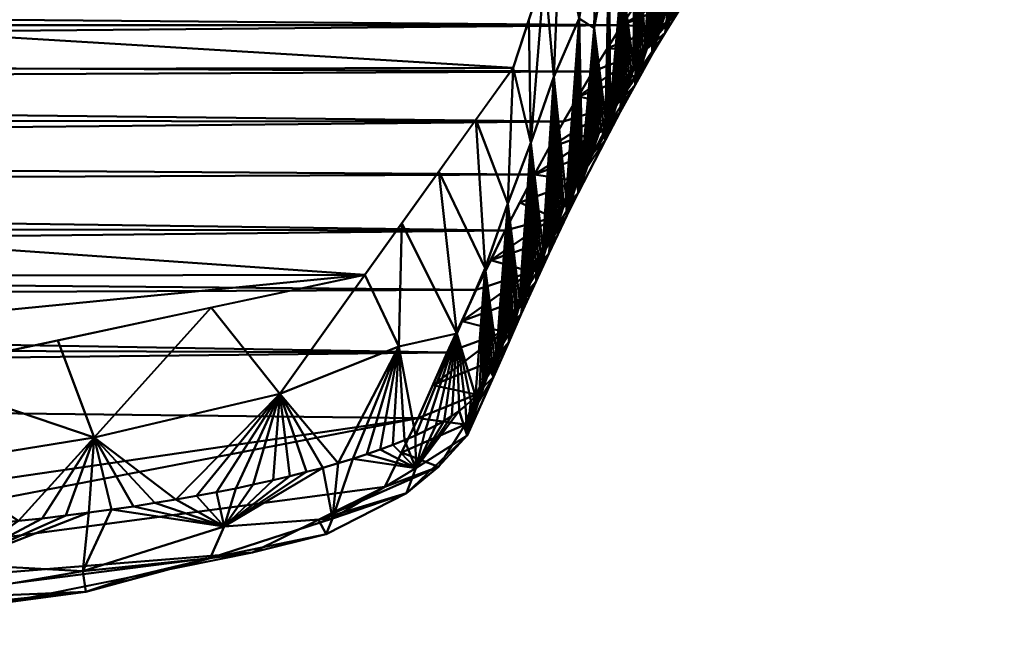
# Model space of a CAD drawing. Header units: millimetres. Extents: x -86 to 132, y -181 to 122.
# Tile 36 of 50: x 62.29 to 73.59, y -85.46 to -78.5. Entities that reach past the tile are written whole.
import ezdxf

# ---------------------------------------------------------------- set-up
doc = ezdxf.new("R2010")
doc.units = ezdxf.units.MM
doc.layers.add('A-GENM', color=13, linetype='Continuous', lineweight=30)

# ---------------------------------------------------------------- blocks, each defined once
blk = doc.blocks.new('MODEL - MODEL-3793-View 1')
at = {"layer": 'A-GENM', "lineweight": 40}
mesh = blk.add_polyface(dxfattribs=at)
corners = [(71.594, -70.179, -34.057), (70.857, -71.517, -42.557), (70.125, -73.09, -51.017), (69.396, -74.867, -59.437), (68.671, -76.852, -67.81), (67.95, -79.05, -76.136), (66.249, -81.424, -84.275), (59.204, -82.927, -89.051), (50.546, -82.966, -89.173), (41.864, -82.926, -89.047), (34.954, -81.48, -84.458), (33.165, -79.12, -76.39), (32.44, -76.904, -68.019), (31.711, -74.902, -59.594), (30.977, -73.111, -51.122), (30.24, -71.526, -42.61), (29.499, -70.179, -34.057)]
mesh.append_faces([[corners[k] for k in face] for face in [(10, 8, 9)]], dxfattribs={"vtx0": -1})
mesh.append_faces([[corners[k] for k in face] for face in [(15, 2, 14), (12, 5, 11)]], dxfattribs={"vtx0": -1, "vtx1": -1})
mesh.append_faces([[corners[k] for k in face] for face in [(8, 10, 6)]], dxfattribs={"vtx0": -1, "vtx1": -1, "vtx2": -1})
mesh.append_faces([[corners[k] for k in face] for face in [(12, 4, 5), (4, 12, 13)]], dxfattribs={"vtx0": -1, "vtx2": -1})
mesh.append_faces([[corners[k] for k in face] for face in [(0, 1, 16), (7, 8, 6)]], dxfattribs={"vtx1": -1})
mesh.append_faces([[corners[k] for k in face] for face in [(2, 3, 14), (1, 2, 15), (15, 16, 1), (13, 14, 3), (3, 4, 13), (5, 6, 11), (10, 11, 6)]], dxfattribs={"vtx1": -1, "vtx2": -1})
mesh = blk.add_polyface(dxfattribs=at)
corners = [(70.146, -75.346, -50.776), (70.135, -77.662, -50.903), (70.108, -77.704, -51.213), (70.162, -77.62, -50.594), (70.308, -75.835, -48.9), (70.188, -77.579, -50.284), (70.081, -77.746, -51.523), (70.054, -77.789, -51.832), (70.028, -77.832, -52.142), (70.215, -77.537, -49.974), (70.242, -77.496, -49.664), (70.269, -77.455, -49.354), (70.001, -77.875, -52.451), (69.852, -75.875, -54.171), (69.974, -77.918, -52.761), (69.396, -74.867, -59.437), (69.197, -76.848, -61.727), (69.215, -75.363, -61.53), (69.599, -76.599, -57.092), (69.345, -76.98, -60.019), (69.033, -75.86, -63.623), (68.906, -77.34, -65.096), (68.852, -76.356, -65.717), (68.417, -79.152, -70.735), (68.31, -77.951, -71.973), (68.49, -77.401, -69.892), (70.125, -73.09, -51.017), (70.305, -74.306, -48.943), (69.572, -78.594, -57.4), (69.599, -78.547, -57.091), (69.2, -78.004, -61.696), (69.052, -77.667, -63.408), (69.733, -78.317, -55.545), (69.706, -78.363, -55.854), (68.671, -76.852, -67.81), (69.679, -78.408, -56.163), (69.652, -78.454, -56.472), (69.76, -73.979, -55.227), (69.578, -74.423, -57.332), (69.519, -78.688, -58.017), (69.492, -78.735, -58.326), (69.412, -78.879, -59.253), (69.385, -78.927, -59.562), (69.332, -79.025, -60.179), (68.708, -78.483, -67.377), (68.88, -78.594, -65.394), (69.438, -78.831, -58.944), (69.465, -78.783, -58.635), (69.545, -78.641, -57.709), (69.786, -78.227, -54.927), (69.76, -78.272, -55.236), (69.813, -78.182, -54.617), (69.894, -78.049, -53.689), (69.867, -78.093, -53.999), (69.626, -78.501, -56.782), (69.84, -78.137, -54.308), (69.92, -78.005, -53.38), (70.308, -72.697, -48.902), (69.943, -73.534, -53.122), (69.947, -77.961, -53.07)]
mesh.append_faces([[corners[k] for k in face] for face in [(5, 4, 9), (12, 0, 8), (15, 16, 17), (20, 21, 22), (28, 18, 29), (49, 13, 51), (54, 18, 36), (37, 18, 38)]], dxfattribs={"vtx0": -1, "vtx1": -1})
mesh.append_faces([[corners[k] for k in face] for face in [(4, 5, 0), (18, 19, 15), (15, 19, 16), (0, 26, 27), (16, 30, 31), (16, 19, 30), (18, 37, 13), (18, 13, 32), (30, 19, 43), (44, 21, 45), (47, 19, 18), (20, 16, 31), (31, 45, 21), (27, 4, 0), (31, 21, 20), (58, 0, 13), (44, 34, 21), (13, 0, 12)]], dxfattribs={"vtx0": -1, "vtx1": -1, "vtx2": -1})
mesh.append_faces([[corners[k] for k in face] for face in [(0, 1, 2), (0, 7, 8), (4, 11, 10), (13, 12, 14), (23, 24, 25), (18, 35, 36), (18, 39, 40), (19, 41, 42), (19, 47, 46), (18, 40, 47), (18, 48, 39), (13, 49, 50), (13, 52, 53), (18, 28, 48), (18, 54, 29), (13, 56, 52), (27, 26, 57), (16, 20, 17), (13, 59, 56), (13, 37, 58), (13, 53, 55), (13, 14, 59)]], dxfattribs={"vtx0": -1, "vtx2": -1})
mesh.append_faces([[corners[k] for k in face] for face in [(3, 1, 0), (2, 6, 0), (6, 7, 0), (10, 9, 4), (32, 33, 18), (34, 22, 21), (15, 38, 18), (46, 41, 19), (55, 51, 13), (50, 32, 13), (5, 3, 0), (25, 34, 44), (58, 26, 0), (33, 35, 18)]], dxfattribs={"vtx1": -1, "vtx2": -1})
mesh = blk.add_polyface(dxfattribs=at)
corners = [(73.585, -74.954, 0.544), (70.484, -75.003, 12.019), (62.054, -75.242, 20.413), (50.546, -75.372, 23.485), (39.039, -75.242, 20.413), (30.609, -75.003, 12.019), (27.508, -74.954, 0.545), (27.728, -74.986, -1.99), (27.947, -75.034, -4.523), (28.167, -75.097, -7.057), (28.387, -75.176, -9.59), (28.607, -75.271, -12.122), (28.827, -75.381, -14.654), (29.047, -75.507, -17.185), (29.266, -75.648, -19.715), (29.486, -75.805, -22.245), (29.705, -75.978, -24.773), (29.925, -76.166, -27.301), (30.144, -76.37, -29.827), (30.363, -76.589, -32.351), (30.582, -76.824, -34.875), (30.801, -77.074, -37.397), (31.02, -77.34, -39.917), (31.239, -77.621, -42.436), (31.457, -77.918, -44.953), (31.675, -78.23, -47.468), (31.893, -78.558, -49.981), (32.111, -78.901, -52.492), (32.329, -79.26, -55.001), (32.547, -79.634, -57.507), (32.764, -80.024, -60.012), (32.981, -80.429, -62.514), (33.198, -80.849, -65.013), (33.415, -81.285, -67.51), (33.632, -81.737, -70.004), (33.848, -82.203, -72.495), (34.064, -82.685, -74.983), (34.28, -83.182, -77.469), (34.497, -83.695, -79.951), (35.109, -84.207, -82.358), (36.363, -84.678, -84.513), (38.175, -85.067, -86.249), (40.411, -85.334, -87.423), (42.897, -85.451, -87.932), (45.447, -85.455, -87.948), (47.997, -85.455, -87.948), (50.546, -85.455, -87.948), (54.469, -85.455, -87.948), (58.391, -85.448, -87.918), (62.1, -85.186, -86.774), (64.961, -84.61, -84.204), (66.479, -83.854, -80.708), (66.863, -83.066, -76.895), (67.195, -82.313, -73.069), (67.528, -81.596, -69.237), (67.861, -80.916, -65.397), (68.195, -80.271, -61.552), (68.529, -79.664, -57.7), (68.864, -79.093, -53.843), (69.199, -78.558, -49.981), (69.535, -78.06, -46.114), (69.871, -77.599, -42.242), (70.208, -77.174, -38.366), (70.544, -76.786, -34.487), (70.881, -76.435, -30.604), (71.219, -76.121, -26.717), (71.556, -75.844, -22.828), (71.894, -75.603, -18.937), (72.232, -75.399, -15.044), (72.57, -75.233, -11.148), (72.909, -75.103, -7.252), (73.247, -75.01, -3.354)]
mesh.append_faces([[corners[k] for k in face] for face in [(43, 41, 42), (50, 48, 49)]], dxfattribs={"vtx0": -1})
mesh.append_faces([[corners[k] for k in face] for face in [(10, 70, 9), (13, 68, 12), (1, 5, 0), (71, 8, 70), (70, 10, 69), (62, 22, 61), (63, 21, 62), (61, 24, 60), (67, 14, 66), (65, 18, 64), (64, 19, 63), (23, 61, 22), (55, 33, 54), (53, 36, 52), (60, 25, 59), (58, 28, 57), (57, 30, 56), (56, 31, 55), (48, 50, 47), (52, 47, 51), (25, 60, 24)]], dxfattribs={"vtx0": -1, "vtx1": -1})
mesh.append_faces([[corners[k] for k in face] for face in [(46, 52, 36)]], dxfattribs={"vtx0": -1, "vtx1": -1, "vtx2": -1})
mesh.append_faces([[corners[k] for k in face] for face in [(71, 7, 8), (0, 6, 7), (68, 11, 12), (69, 10, 11), (67, 13, 14), (66, 15, 16), (66, 14, 15), (65, 17, 18), (63, 20, 21), (63, 19, 20), (64, 18, 19), (65, 16, 17), (62, 21, 22), (2, 4, 5), (7, 71, 0), (16, 65, 66), (59, 25, 26), (58, 27, 28), (59, 26, 27), (57, 29, 30), (55, 32, 33), (55, 31, 32), (56, 30, 31), (57, 28, 29), (53, 34, 35), (46, 36, 37), (53, 35, 36), (44, 38, 39), (43, 40, 41), (34, 53, 54), (27, 58, 59), (40, 43, 44)]], dxfattribs={"vtx0": -1, "vtx2": -1})
mesh.append_faces([[corners[k] for k in face] for face in [(3, 4, 2)]], dxfattribs={"vtx1": -1})
mesh.append_faces([[corners[k] for k in face] for face in [(5, 6, 0), (8, 9, 70), (1, 2, 5), (68, 69, 11), (23, 24, 61), (67, 68, 13), (39, 40, 44), (37, 38, 44), (33, 34, 54), (45, 46, 37), (46, 47, 52), (50, 51, 47), (44, 45, 37)]], dxfattribs={"vtx1": -1, "vtx2": -1})
mesh = blk.add_polyface(dxfattribs=at)
corners = [(68.88, -78.594, -65.394), (69.052, -77.667, -63.408), (69.01, -79.63, -63.886), (69.171, -79.323, -62.03), (69.2, -78.004, -61.696), (69.198, -79.273, -61.722), (68.238, -81.228, -72.801), (68.212, -81.286, -73.108), (68.153, -79.909, -73.785), (69.278, -79.123, -60.796), (69.251, -79.173, -61.105), (68.744, -80.158, -66.96), (68.708, -78.483, -67.377), (68.185, -81.345, -73.415), (68.417, -79.152, -70.735), (68.398, -80.881, -70.958), (68.371, -80.938, -71.266), (68.425, -80.824, -70.651), (68.451, -80.767, -70.344), (68.345, -80.996, -71.573), (68.265, -81.169, -72.494), (68.292, -81.111, -72.187), (68.318, -81.053, -71.88), (68.478, -80.711, -70.036), (68.691, -80.267, -67.576), (68.664, -80.321, -67.884), (68.718, -80.212, -67.268), (68.638, -80.376, -68.191), (68.611, -80.431, -68.499), (68.505, -80.654, -69.729), (68.531, -80.598, -69.422), (68.558, -80.542, -69.114), (68.584, -80.487, -68.807), (68.771, -80.104, -66.653), (68.159, -81.404, -73.722), (68.132, -81.464, -74.029), (68.31, -77.951, -71.973), (68.079, -81.583, -74.643), (68.052, -81.643, -74.949), (68.026, -81.703, -75.256), (67.89, -80.607, -76.823), (68.13, -78.5, -74.055), (67.95, -79.05, -76.136), (68.106, -81.523, -74.336), (68.8, -80.045, -66.316), (68.984, -79.681, -64.19), (69.345, -76.98, -60.019), (69.385, -78.927, -59.562), (69.358, -78.976, -59.87), (68.958, -79.733, -64.494), (68.932, -79.784, -64.798), (68.905, -79.836, -65.101), (68.826, -79.993, -66.012), (68.853, -79.94, -65.709), (68.879, -79.888, -65.405), (69.037, -79.579, -63.582), (69.225, -79.223, -61.413), (69.142, -79.378, -62.367), (69.063, -79.528, -63.279), (69.089, -79.478, -62.975), (69.116, -79.428, -62.671), (69.332, -79.025, -60.179), (69.305, -79.074, -60.488), (68.49, -77.401, -69.892)]
mesh.append_faces([[corners[k] for k in face] for face in [(3, 4, 5), (13, 8, 7), (15, 14, 17), (22, 14, 19), (18, 14, 23), (29, 14, 30), (32, 12, 28), (11, 0, 33), (35, 8, 34), (36, 8, 41), (43, 8, 35), (49, 0, 45), (44, 0, 52), (54, 0, 51), (56, 4, 10), (55, 1, 58), (58, 4, 59), (9, 4, 62), (62, 4, 61)]], dxfattribs={"vtx0": -1, "vtx1": -1})
mesh.append_faces([[corners[k] for k in face] for face in [(0, 1, 2), (11, 12, 0), (8, 36, 14), (8, 39, 40), (8, 14, 21), (1, 4, 58), (8, 40, 42), (12, 14, 63), (14, 12, 31)]], dxfattribs={"vtx0": -1, "vtx1": -1, "vtx2": -1})
mesh.append_faces([[corners[k] for k in face] for face in [(4, 9, 10), (14, 15, 16), (12, 26, 24), (12, 11, 26), (14, 29, 23), (8, 37, 38), (8, 38, 39), (0, 44, 33), (0, 2, 45), (46, 47, 48), (0, 49, 50), (0, 54, 53), (4, 3, 57), (4, 60, 59), (46, 48, 61), (12, 25, 27)]], dxfattribs={"vtx0": -1, "vtx2": -1})
mesh.append_faces([[corners[k] for k in face] for face in [(6, 7, 8), (18, 17, 14), (16, 19, 14), (20, 6, 8), (21, 20, 8), (22, 21, 14), (24, 25, 12), (27, 28, 12), (31, 30, 14), (32, 31, 12), (13, 34, 8), (42, 41, 8), (43, 37, 8), (50, 51, 0), (53, 52, 0), (55, 2, 1), (56, 5, 4), (57, 60, 4)]], dxfattribs={"vtx1": -1, "vtx2": -1})
mesh = blk.add_polyface(dxfattribs=at)
corners = [(69.032, -78.825, -51.912), (69.454, -78.859, -53.365), (69.66, -78.58, -51.639), (69.878, -78.155, -47.962), (69.535, -78.06, -46.114), (69.367, -78.309, -48.047), (70.054, -77.789, -51.832), (69.88, -78.353, -52.216), (70.028, -77.832, -52.142), (70.262, -77.746, -45.987), (69.545, -78.641, -57.709), (69.35, -79.245, -58.713), (69.519, -78.688, -58.017), (69.947, -77.961, -53.07), (69.974, -77.918, -52.761), (69.199, -78.558, -49.981), (69.548, -78.892, -56.584), (69.733, -78.317, -55.545), (69.696, -78.647, -54.699), (69.914, -78.262, -50.01), (69.92, -78.005, -53.38), (70.244, -77.627, -43.62), (69.703, -77.829, -44.178), (69.599, -78.547, -57.091), (69.572, -78.594, -57.4), (69.626, -78.501, -56.782), (69.652, -78.454, -56.472), (69.679, -78.408, -56.163), (69.706, -78.363, -55.854), (69.76, -78.272, -55.236), (69.786, -78.227, -54.927), (69.84, -78.137, -54.308), (69.867, -78.093, -53.999), (69.813, -78.182, -54.617), (69.894, -78.049, -53.689), (70.001, -77.875, -52.451), (69.871, -77.599, -42.242), (70.081, -77.746, -51.523), (70.162, -77.62, -50.594)]
mesh.append_faces([[corners[k] for k in face] for face in [(6, 7, 8), (10, 11, 12), (15, 3, 5), (13, 7, 20), (23, 16, 24), (17, 16, 28), (28, 16, 27), (35, 7, 14)]], dxfattribs={"vtx0": -1, "vtx1": -1})
mesh.append_faces([[corners[k] for k in face] for face in [(0, 1, 2), (2, 1, 7), (9, 4, 3), (16, 17, 18), (2, 7, 19), (15, 2, 19), (7, 18, 20), (15, 19, 3), (18, 7, 1), (19, 7, 38), (21, 4, 9)]], dxfattribs={"vtx0": -1, "vtx1": -1, "vtx2": -1})
mesh.append_faces([[corners[k] for k in face] for face in [(3, 4, 5), (21, 22, 4), (2, 15, 0), (16, 10, 24), (16, 26, 27), (18, 29, 30), (18, 17, 29), (18, 31, 32), (18, 33, 31), (18, 34, 20), (18, 32, 34), (21, 36, 22), (16, 25, 26)]], dxfattribs={"vtx0": -1, "vtx2": -1})
mesh.append_faces([[corners[k] for k in face] for face in [(13, 14, 7), (23, 25, 16), (6, 37, 7), (35, 8, 7), (30, 33, 18)]], dxfattribs={"vtx1": -1, "vtx2": -1})
mesh = blk.add_polyface(dxfattribs=at)
corners = [(69.032, -78.825, -51.912), (68.864, -79.093, -53.843), (69.454, -78.859, -53.365), (69.35, -79.245, -58.713), (69.545, -78.641, -57.709), (69.548, -78.892, -56.584), (69.14, -79.47, -57.868), (68.362, -79.968, -59.626), (69.017, -79.741, -59.879), (69.357, -79.133, -55.869), (68.697, -79.378, -55.772), (69.179, -79.554, -60.814), (69.278, -79.123, -60.796), (69.305, -79.074, -60.488), (69.009, -79.874, -62.745), (69.037, -79.579, -63.582), (69.063, -79.528, -63.279), (69.198, -79.273, -61.722), (69.171, -79.323, -62.03), (68.529, -79.664, -57.7), (69.01, -79.63, -63.886), (69.116, -79.428, -62.671), (69.089, -79.478, -62.975), (69.142, -79.378, -62.367), (69.225, -79.223, -61.413), (69.332, -79.025, -60.179), (69.251, -79.173, -61.105), (69.358, -78.976, -59.87), (69.385, -78.927, -59.562), (69.412, -78.879, -59.253), (69.438, -78.831, -58.944), (69.492, -78.735, -58.326), (69.519, -78.688, -58.017), (69.465, -78.783, -58.635), (68.984, -79.681, -64.19), (69.696, -78.647, -54.699)]
mesh.append_faces([[corners[k] for k in face] for face in [(10, 2, 1), (17, 14, 18), (19, 6, 10), (21, 14, 22), (18, 14, 23), (25, 11, 13), (7, 6, 19), (30, 3, 29)]], dxfattribs={"vtx0": -1, "vtx1": -1})
mesh.append_faces([[corners[k] for k in face] for face in [(3, 4, 5), (6, 7, 8), (3, 5, 6), (9, 10, 6), (2, 10, 9), (6, 5, 9), (11, 14, 17), (11, 27, 3), (3, 6, 8), (8, 11, 3), (35, 9, 5), (2, 9, 35)]], dxfattribs={"vtx0": -1, "vtx1": -1, "vtx2": -1})
mesh.append_faces([[corners[k] for k in face] for face in [(11, 12, 13), (14, 15, 16), (14, 20, 15), (14, 16, 22), (11, 25, 27), (3, 31, 32), (3, 33, 31), (3, 27, 28)]], dxfattribs={"vtx0": -1, "vtx2": -1})
mesh.append_faces([[corners[k] for k in face] for face in [(0, 1, 2), (21, 23, 14), (17, 24, 11), (26, 12, 11), (24, 26, 11), (28, 29, 3), (30, 33, 3), (34, 20, 14)]], dxfattribs={"vtx1": -1, "vtx2": -1})
mesh = blk.add_polyface(dxfattribs=at)
corners = [(67.521, -82.812, -80.768), (67.307, -82.095, -81.767), (67.632, -81.347, -79.806), (66.249, -81.424, -84.275), (65.276, -82.79, -85.641), (64.488, -81.8, -85.469), (67.1, -80.237, -80.206), (67.525, -79.643, -78.171), (67.89, -80.607, -76.823), (67.787, -82.256, -78.014), (67.814, -82.193, -77.708), (67.25, -83.042, -81.971), (67.332, -82.984, -81.673), (67.95, -79.05, -76.136), (67.893, -82.008, -76.789), (67.867, -82.07, -77.095), (67.92, -81.946, -76.482), (67.946, -81.885, -76.176), (67.84, -82.131, -77.401), (67.734, -82.381, -78.626), (67.708, -82.444, -78.932), (67.681, -82.508, -79.239), (67.761, -82.318, -78.32), (67.973, -81.824, -75.869), (67.999, -81.764, -75.563), (68.026, -81.703, -75.256), (66.674, -80.831, -82.24), (66.64, -82.244, -83.55), (67.655, -82.571, -79.545), (66.114, -83.534, -84.498), (66.274, -83.482, -84.233), (66.427, -83.429, -83.964), (66.57, -83.375, -83.691), (66.706, -83.321, -83.413), (66.832, -83.266, -83.132), (65.197, -83.78, -85.732), (64.971, -83.83, -85.984), (65.391, -83.734, -85.503), (65.768, -83.636, -85.011), (65.945, -83.585, -84.757), (65.583, -83.685, -85.26), (67.404, -82.927, -81.374), (67.467, -82.87, -81.072), (66.944, -83.214, -82.861), (67.601, -82.696, -80.153), (67.566, -82.754, -80.463), (64.319, -83.959, -86.623), (64.084, -84, -86.827), (67.063, -83.153, -82.546), (67.159, -83.098, -82.266), (63.147, -83.288, -87.526), (62.727, -82.176, -86.663), (67.628, -82.635, -79.85), (63.843, -84.04, -87.024), (63.596, -84.079, -87.213), (64.548, -83.917, -86.413), (63.084, -84.151, -87.567), (62.819, -84.185, -87.733), (63.343, -84.115, -87.394), (64.769, -83.873, -86.195)]
mesh.append_faces([[corners[k] for k in face] for face in [(3, 4, 5), (9, 8, 10), (11, 1, 12), (13, 8, 7), (18, 8, 15), (19, 2, 22), (22, 8, 9), (17, 8, 23), (29, 27, 30), (31, 27, 32), (33, 27, 34), (30, 27, 31), (38, 4, 39), (37, 4, 40), (41, 1, 42), (34, 1, 43), (5, 50, 51), (12, 1, 41)]], dxfattribs={"vtx0": -1, "vtx1": -1})
mesh.append_faces([[corners[k] for k in face] for face in [(0, 1, 2), (6, 2, 1), (2, 7, 8), (26, 1, 27), (39, 4, 27), (2, 8, 22), (34, 27, 1), (4, 50, 5), (4, 47, 50), (27, 4, 3)]], dxfattribs={"vtx0": -1, "vtx1": -1, "vtx2": -1})
mesh.append_faces([[corners[k] for k in face] for face in [(8, 16, 14), (8, 25, 24), (2, 21, 28), (27, 3, 26), (2, 6, 7), (4, 35, 36), (4, 38, 40), (1, 0, 42), (4, 46, 47), (1, 49, 48), (2, 52, 44), (50, 56, 57), (4, 59, 55), (4, 36, 59), (2, 28, 52)]], dxfattribs={"vtx0": -1, "vtx2": -1})
mesh.append_faces([[corners[k] for k in face] for face in [(14, 15, 8), (17, 16, 8), (19, 20, 2), (20, 21, 2), (24, 23, 8), (33, 32, 27), (37, 35, 4), (29, 39, 27), (44, 45, 2), (26, 6, 1), (48, 43, 1), (11, 49, 1), (45, 0, 2), (18, 10, 8), (53, 54, 50), (55, 46, 4), (47, 53, 50), (58, 56, 50), (54, 58, 50)]], dxfattribs={"vtx1": -1, "vtx2": -1})
mesh = blk.add_polyface(dxfattribs=at)
corners = [(68.531, -80.598, -69.422), (68.362, -81.18, -70.1), (68.505, -80.654, -69.729), (68.415, -80.765, -65.559), (68.698, -80.484, -66.073), (68.689, -80.35, -63.581), (68.195, -80.271, -61.552), (68.028, -80.593, -63.474), (69.009, -79.874, -62.745), (69.179, -79.554, -60.814), (68.869, -80.027, -61.735), (69.017, -79.741, -59.879), (68.879, -79.888, -65.405), (68.853, -79.94, -65.709), (67.861, -80.916, -65.397), (68.362, -79.968, -59.626), (68.558, -80.542, -69.114), (68.569, -80.744, -67.96), (68.451, -80.767, -70.344), (68.478, -80.711, -70.036), (68.584, -80.487, -68.807), (68.611, -80.431, -68.499), (68.638, -80.376, -68.191), (68.664, -80.321, -67.884), (68.718, -80.212, -67.268), (68.691, -80.267, -67.576), (68.771, -80.104, -66.653), (68.744, -80.158, -66.96), (68.8, -80.045, -66.316), (68.826, -79.993, -66.012), (68.905, -79.836, -65.101), (68.932, -79.784, -64.798), (68.958, -79.733, -64.494), (68.984, -79.681, -64.19), (68.35, -81.033, -67.57)]
mesh.append_faces([[corners[k] for k in face] for face in [(0, 1, 2), (12, 4, 13), (14, 3, 7), (16, 1, 0), (21, 17, 20), (23, 17, 22), (24, 17, 25), (26, 4, 27), (13, 4, 29), (31, 4, 30)]], dxfattribs={"vtx0": -1, "vtx1": -1})
mesh.append_faces([[corners[k] for k in face] for face in [(3, 4, 5), (8, 9, 10), (5, 7, 3), (10, 11, 6), (10, 5, 8), (1, 16, 17), (6, 5, 10), (17, 27, 4), (34, 17, 4), (8, 4, 32), (3, 34, 4), (10, 9, 11), (4, 8, 5)]], dxfattribs={"vtx0": -1, "vtx1": -1, "vtx2": -1})
mesh.append_faces([[corners[k] for k in face] for face in [(5, 6, 7), (17, 16, 20), (17, 21, 22), (1, 19, 2), (4, 12, 30), (4, 28, 29), (17, 23, 25)]], dxfattribs={"vtx0": -1, "vtx2": -1})
mesh.append_faces([[corners[k] for k in face] for face in [(15, 6, 11), (18, 19, 1), (26, 28, 4), (31, 32, 4), (32, 33, 8), (24, 27, 17)]], dxfattribs={"vtx1": -1, "vtx2": -1})
mesh = blk.add_polyface(dxfattribs=at)
corners = [(67.901, -82.196, -75.628), (67.893, -82.008, -76.789), (67.92, -81.946, -76.482), (68.159, -81.39, -69.403), (68.569, -80.744, -67.96), (68.35, -81.033, -67.57), (68.212, -81.286, -73.108), (68.216, -81.495, -71.947), (68.045, -81.87, -73.783), (67.695, -81.256, -67.317), (67.844, -82.077, -73.087), (67.713, -82.409, -74.93), (67.362, -81.955, -71.153), (68.024, -81.711, -71.251), (68.238, -81.228, -72.801), (68.026, -81.703, -75.256), (67.999, -81.764, -75.563), (67.973, -81.824, -75.869), (67.946, -81.885, -76.176), (68.079, -81.583, -74.643), (68.052, -81.643, -74.949), (68.106, -81.523, -74.336), (68.132, -81.464, -74.029), (68.159, -81.404, -73.722), (68.185, -81.345, -73.415), (68.265, -81.169, -72.494), (68.292, -81.111, -72.187), (68.318, -81.053, -71.88), (68.345, -80.996, -71.573), (68.362, -81.18, -70.1), (68.398, -80.881, -70.958), (68.425, -80.824, -70.651), (68.451, -80.767, -70.344), (68.415, -80.765, -65.559), (67.861, -80.916, -65.397), (68.371, -80.938, -71.266)]
mesh.append_faces([[corners[k] for k in face] for face in [(15, 0, 16), (19, 0, 20), (25, 7, 14), (24, 8, 23), (28, 7, 27), (31, 29, 30), (9, 33, 34), (35, 7, 28), (20, 0, 15), (30, 7, 35)]], dxfattribs={"vtx0": -1, "vtx1": -1})
mesh.append_faces([[corners[k] for k in face] for face in [(3, 4, 5), (6, 7, 8), (5, 9, 3), (8, 10, 11), (8, 7, 10), (3, 12, 13), (11, 0, 8), (0, 19, 8), (13, 7, 29), (7, 30, 29), (7, 13, 10), (33, 9, 5), (3, 13, 29), (29, 4, 3)]], dxfattribs={"vtx0": -1, "vtx1": -1, "vtx2": -1})
mesh.append_faces([[corners[k] for k in face] for face in [(0, 1, 2), (7, 6, 14), (8, 21, 22), (8, 22, 23), (8, 24, 6), (7, 26, 27)]], dxfattribs={"vtx0": -1, "vtx2": -1})
mesh.append_faces([[corners[k] for k in face] for face in [(17, 16, 0), (18, 17, 0), (2, 18, 0), (19, 21, 8), (25, 26, 7), (31, 32, 29)]], dxfattribs={"vtx1": -1, "vtx2": -1})
mesh = blk.add_polyface(dxfattribs=at)
corners = [(67.195, -82.313, -73.069), (67.844, -82.077, -73.087), (67.362, -81.955, -71.153), (67.528, -82.796, -76.761), (67.713, -82.409, -74.93), (67.029, -82.69, -74.982), (67.893, -82.008, -76.789), (67.901, -82.196, -75.628), (67.728, -82.594, -77.458), (66.835, -83.64, -82.888), (67.332, -82.984, -81.673), (67.426, -83.268, -80.497), (67.402, -83.142, -78.602), (67.095, -83.626, -80.466), (66.863, -83.066, -76.895), (68.159, -81.39, -69.403), (67.528, -81.596, -69.237), (67.25, -83.042, -81.971), (67.159, -83.098, -82.266), (67.467, -82.87, -81.072), (67.404, -82.927, -81.374), (67.521, -82.812, -80.768), (67.566, -82.754, -80.463), (67.601, -82.696, -80.153), (67.655, -82.571, -79.545), (67.681, -82.508, -79.239), (67.628, -82.635, -79.85), (67.761, -82.318, -78.32), (67.734, -82.381, -78.626), (67.708, -82.444, -78.932), (67.787, -82.256, -78.014), (67.814, -82.193, -77.708), (67.84, -82.131, -77.401), (67.867, -82.07, -77.095), (67.695, -81.256, -67.317), (68.024, -81.711, -71.251), (66.73, -83.928, -82.439)]
mesh.append_faces([[corners[k] for k in face] for face in [(0, 1, 2), (14, 3, 5), (17, 9, 18), (10, 9, 17), (19, 11, 20), (22, 11, 21), (26, 11, 23), (27, 8, 28), (28, 8, 29), (29, 8, 25), (6, 8, 33), (33, 8, 32), (24, 11, 26), (16, 15, 34)]], dxfattribs={"vtx0": -1, "vtx1": -1})
mesh.append_faces([[corners[k] for k in face] for face in [(3, 4, 5), (6, 7, 8), (9, 10, 11), (8, 12, 11), (11, 12, 13), (3, 14, 12), (8, 11, 25), (1, 5, 4), (4, 3, 7), (1, 35, 2), (36, 11, 13), (8, 3, 12), (8, 7, 3)]], dxfattribs={"vtx0": -1, "vtx1": -1, "vtx2": -1})
mesh.append_faces([[corners[k] for k in face] for face in [(15, 16, 2), (11, 10, 20), (11, 24, 25), (8, 27, 30)]], dxfattribs={"vtx0": -1, "vtx2": -1})
mesh.append_faces([[corners[k] for k in face] for face in [(19, 21, 11), (22, 23, 11), (30, 31, 8), (31, 32, 8), (0, 5, 1)]], dxfattribs={"vtx1": -1, "vtx2": -1})
mesh = blk.add_polyface(dxfattribs=at)
corners = [(62.277, -84.247, -88.038), (61.283, -83.591, -88.489), (63.147, -83.288, -87.526), (51.631, -83.679, -89.173), (50.546, -82.966, -89.173), (52.711, -82.956, -89.143), (62.727, -82.176, -86.663), (60.965, -82.551, -87.857), (56.989, -83.725, -89.173), (56.82, -84.481, -89.173), (56.506, -84.481, -89.173), (62.55, -84.217, -87.89), (62.819, -84.185, -87.733), (61.133, -84.352, -88.546), (61.425, -84.328, -88.433), (57.447, -84.481, -89.173), (57.754, -84.481, -89.172), (54.475, -83.719, -89.173), (49.197, -83.698, -89.173), (50.546, -84.481, -89.173), (50.247, -84.481, -89.173), (57.133, -84.481, -89.173), (49.05, -84.481, -89.173), (48.751, -84.481, -89.173), (49.35, -84.481, -89.173), (57.039, -82.937, -89.082), (59.204, -82.927, -89.051), (59.257, -83.69, -89.043), (58.076, -84.479, -89.164), (58.387, -84.476, -89.146), (53.056, -84.481, -89.173), (53.369, -84.481, -89.173), (53.683, -84.481, -89.173), (54.875, -82.947, -89.112), (52.711, -84.481, -89.173), (60.838, -84.373, -88.651), (60.54, -84.393, -88.746), (59.321, -84.452, -89.032), (59.029, -84.461, -89.077), (59.935, -84.426, -88.908), (59.629, -84.44, -88.975), (60.239, -84.411, -88.832), (58.688, -84.47, -89.119), (51.165, -84.481, -89.173), (51.474, -84.481, -89.173), (52.402, -84.481, -89.173), (52.093, -84.481, -89.173), (51.783, -84.481, -89.173), (49.649, -84.481, -89.173), (49.948, -84.481, -89.173), (50.856, -84.481, -89.173), (54.624, -84.481, -89.173), (54.31, -84.481, -89.173), (54.938, -84.481, -89.173), (56.192, -84.481, -89.173), (55.565, -84.481, -89.173), (55.251, -84.481, -89.173), (55.879, -84.481, -89.173), (61.712, -84.303, -88.31), (48.376, -82.956, -89.142), (53.997, -84.481, -89.173), (61.971, -84.278, -88.191)]
mesh.append_faces([[corners[k] for k in face] for face in [(6, 2, 7), (11, 2, 12), (13, 1, 14), (15, 8, 16), (16, 8, 28), (21, 8, 15), (31, 17, 32), (25, 8, 33), (29, 27, 42), (43, 3, 44), (24, 18, 48), (19, 3, 50), (54, 8, 10), (57, 8, 54), (41, 1, 36), (55, 8, 57), (4, 18, 59), (42, 27, 38)]], dxfattribs={"vtx0": -1, "vtx1": -1})
mesh.append_faces([[corners[k] for k in face] for face in [(0, 1, 2), (17, 3, 5), (3, 18, 4), (19, 18, 3), (7, 1, 27), (3, 17, 30), (7, 2, 1), (1, 41, 27), (55, 17, 8), (17, 33, 8), (27, 28, 8), (8, 26, 27)]], dxfattribs={"vtx0": -1, "vtx1": -1, "vtx2": -1})
mesh.append_faces([[corners[k] for k in face] for face in [(3, 4, 5), (8, 9, 10), (18, 19, 20), (8, 25, 26), (3, 30, 34), (27, 26, 7), (1, 35, 36), (1, 13, 35), (27, 37, 38), (27, 39, 40), (27, 41, 39), (3, 47, 44), (3, 43, 50), (2, 11, 0), (17, 5, 33)]], dxfattribs={"vtx0": -1, "vtx2": -1})
mesh.append_faces([[corners[k] for k in face] for face in [(21, 9, 8), (22, 23, 18, 24), (29, 28, 27), (31, 30, 17), (40, 37, 27), (45, 46, 3), (46, 47, 3), (49, 48, 18, 20), (51, 52, 17, 53), (55, 56, 17), (56, 53, 17), (34, 45, 3), (58, 14, 1), (60, 32, 17, 52), (61, 58, 1), (0, 61, 1)]], dxfattribs={"vtx1": -1, "vtx2": -1})
mesh = blk.add_polyface(dxfattribs=at)
corners = [(65.72, -84.232, -82.456), (67.095, -83.626, -80.466), (66.479, -83.854, -80.708), (65.806, -84.397, -83.697), (65.879, -84.218, -84.387), (66.73, -83.928, -82.439), (64.961, -84.61, -84.204), (67.426, -83.268, -80.497), (66.835, -83.64, -82.888), (65.768, -83.636, -85.011), (64.636, -84.312, -86.188), (64.475, -84.674, -85.943), (63.016, -84.824, -87.29), (66.706, -83.321, -83.413), (66.832, -83.266, -83.132), (64.971, -83.83, -85.984), (64.769, -83.873, -86.195), (64.084, -84, -86.827), (63.843, -84.04, -87.024), (64.319, -83.959, -86.624), (64.548, -83.917, -86.413), (65.197, -83.78, -85.732), (65.583, -83.685, -85.26), (65.391, -83.734, -85.503), (65.945, -83.585, -84.757), (66.114, -83.534, -84.498), (66.274, -83.482, -84.233), (66.427, -83.429, -83.964), (66.57, -83.375, -83.691), (66.944, -83.214, -82.861), (67.063, -83.153, -82.546), (63.531, -84.898, -85.489), (67.402, -83.142, -78.602), (66.671, -83.46, -78.802), (67.159, -83.098, -82.266), (66.863, -83.066, -76.895)]
mesh.append_faces([[corners[k] for k in face] for face in [(0, 1, 2), (15, 10, 16), (17, 10, 18), (19, 10, 17), (22, 10, 23), (27, 8, 26), (13, 8, 28), (31, 11, 6), (2, 1, 33), (33, 32, 35)]], dxfattribs={"vtx0": -1, "vtx1": -1})
mesh.append_faces([[corners[k] for k in face] for face in [(3, 4, 5), (7, 5, 8), (9, 4, 10), (11, 12, 10), (4, 25, 8), (5, 0, 3), (10, 4, 11), (5, 1, 0), (32, 33, 1), (4, 3, 11), (3, 6, 11), (5, 4, 8)]], dxfattribs={"vtx0": -1, "vtx1": -1, "vtx2": -1})
mesh.append_faces([[corners[k] for k in face] for face in [(10, 15, 21), (8, 14, 29), (4, 24, 25)]], dxfattribs={"vtx0": -1, "vtx2": -1})
mesh.append_faces([[corners[k] for k in face] for face in [(0, 6, 3), (13, 14, 8), (20, 16, 10), (19, 20, 10), (22, 9, 10), (9, 24, 4), (25, 26, 8), (27, 28, 8), (21, 23, 10), (29, 30, 8), (30, 34, 8)]], dxfattribs={"vtx1": -1, "vtx2": -1})
mesh = blk.add_polyface(dxfattribs=at)
corners = [(58.387, -84.476, -89.146), (58.688, -84.47, -89.119), (57.916, -84.919, -89.061), (62.277, -84.247, -88.038), (61.564, -84.744, -88.262), (61.971, -84.278, -88.191), (63.084, -84.151, -87.568), (63.016, -84.824, -87.29), (59.278, -85.194, -88.704), (59.629, -84.44, -88.975), (58.391, -85.448, -87.918), (59.846, -85.388, -88.146), (60.246, -85.317, -87.346), (61.197, -85.135, -88.096), (61.712, -84.303, -88.31), (63.531, -84.898, -85.489), (62.1, -85.186, -86.774), (63.051, -85.059, -86.719), (59.029, -84.461, -89.077), (59.321, -84.452, -89.032), (59.935, -84.426, -88.908), (60.239, -84.411, -88.832), (60.54, -84.393, -88.746), (60.838, -84.373, -88.651), (61.133, -84.352, -88.546), (61.425, -84.328, -88.433), (62.819, -84.185, -87.733), (62.55, -84.217, -87.89), (63.343, -84.115, -87.394), (63.596, -84.079, -87.213), (64.636, -84.312, -86.188), (63.843, -84.04, -87.024), (57.29, -85.278, -88.777), (64.475, -84.674, -85.943)]
mesh.append_faces([[corners[k] for k in face] for face in [(3, 4, 5), (10, 11, 12), (20, 8, 9), (24, 4, 23), (26, 4, 27), (18, 2, 1)]], dxfattribs={"vtx0": -1, "vtx1": -1})
mesh.append_faces([[corners[k] for k in face] for face in [(4, 6, 7), (8, 2, 9), (4, 7, 13), (11, 13, 17), (8, 20, 4), (8, 4, 13), (28, 30, 7), (11, 17, 16), (11, 10, 32), (17, 7, 33), (11, 8, 13), (17, 13, 7), (33, 15, 17), (32, 8, 11)]], dxfattribs={"vtx0": -1, "vtx1": -1, "vtx2": -1})
mesh.append_faces([[corners[k] for k in face] for face in [(2, 18, 19), (4, 25, 14), (4, 24, 25), (4, 26, 6), (30, 29, 31)]], dxfattribs={"vtx0": -1, "vtx2": -1})
mesh.append_faces([[corners[k] for k in face] for face in [(0, 1, 2), (14, 5, 4), (15, 16, 17), (19, 9, 2), (20, 21, 4), (22, 23, 4), (21, 22, 4), (28, 29, 30), (6, 28, 7), (3, 27, 4), (16, 12, 11)]], dxfattribs={"vtx1": -1, "vtx2": -1})

msp = doc.modelspace()

# ---------------------------------------------------------------- block references
at = {"layer": 'A-GENM', "lineweight": 40}
msp.add_blockref('MODEL - MODEL-3793-View 1', (0, 0), dxfattribs=at)

doc.saveas('drawing.dxf')
